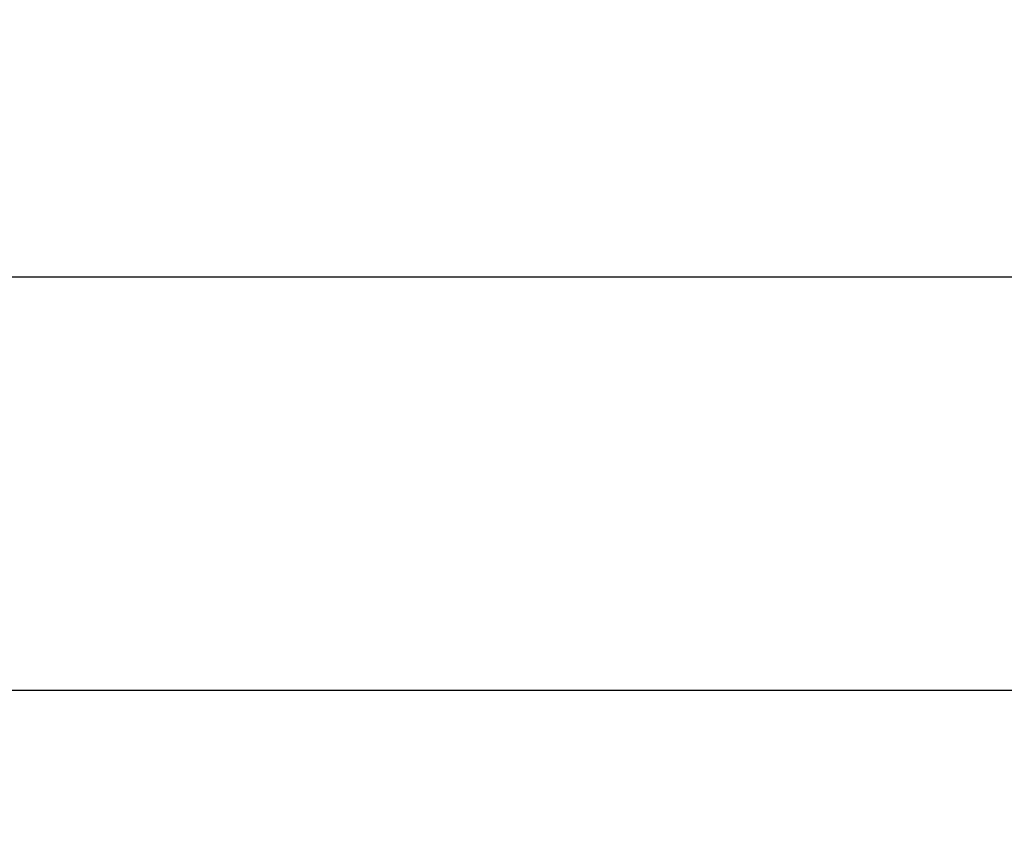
# Model space of a CAD drawing. Header units: millimetres. Extents: x -201 to 202, y 143 to 428.
# Tile 14 of 46: x -54 to -38, y 310 to 323. Entities that reach past the tile are written whole.
import ezdxf

# ---------------------------------------------------------------- set-up
doc = ezdxf.new("R2010")
doc.units = ezdxf.units.MM
doc.header["$LTSCALE"] = 0.25
doc.layers.add('DIMENSION', color=6, linetype='Continuous', lineweight=9)
doc.styles.add('VS Standard', font='msgothic.ttc', dxfattribs={"height": 3})
doc.dimstyles.new('VS Standard x0.2', dxfattribs={"dimtxt": 3, "dimasz": 3, "dimexe": 0.5, "dimexo": 0.8, "dimgap": 0.5, "dimtad": 3, "dimlfac": 5, "dimrnd": 0.0001, "dimzin": 9, "dimdsep": 46, "dimtxsty": 'VS Standard', "dimcen": 0, "dimaunit": 1, "dimadec": 0, "dimazin": 2, "dimtfac": 1, "dimtmove": 0, "dimatfit": 3, "dimfxl": 1, "dimtolj": 1, "dimtzin": 0, "dimarcsym": 0})

# ---------------------------------------------------------------- blocks, each defined once
blk = doc.blocks.new('*D265')
at = {"layer": 'Defpoints', "color": 0}
for p in [(47.42, 312.478), (-73.18, 297.961), (47.42, 297.961)]:
    blk.add_point(p, dxfattribs=at)
at = {"layer": 'DIMENSION', "color": 0, "lineweight": -2}
for p, q in [((-73.18, 298.761), (-73.18, 312.978)), ((47.42, 298.761), (47.42, 312.978)), ((-70.18, 312.478), (44.42, 312.478))]:
    blk.add_line(p, q, dxfattribs=at)
at = {"layer": 'DIMENSION', "color": 0}
for points in [[(-70.18, 312.978), (-70.18, 311.978), (-73.18, 312.478)], [(44.42, 311.978), (44.42, 312.978), (47.42, 312.478)]]:
    blk.add_solid(points, dxfattribs=at)
at = {"layer": 'DIMENSION', "color": 0, "insert": (-12.88, 314.478), "char_height": 3, "attachment_point": 5, "style": 'VS Standard'}
blk.add_mtext('\\A1;603', dxfattribs=at)
blk = doc.blocks.new('*D266')
at = {"layer": 'Defpoints', "color": 0}
for p in [(47.818, 319.199), (-73.582, 296.068), (47.818, 296.068)]:
    blk.add_point(p, dxfattribs=at)
at = {"layer": 'DIMENSION', "color": 0, "lineweight": -2}
for p, q in [((-73.582, 296.868), (-73.582, 319.699)), ((47.818, 296.868), (47.818, 319.699)), ((-70.582, 319.199), (44.818, 319.199))]:
    blk.add_line(p, q, dxfattribs=at)
at = {"layer": 'DIMENSION', "color": 0}
for points in [[(-70.582, 319.699), (-70.582, 318.699), (-73.582, 319.199)], [(44.818, 318.699), (44.818, 319.699), (47.818, 319.199)]]:
    blk.add_solid(points, dxfattribs=at)
at = {"layer": 'DIMENSION', "color": 0, "insert": (-12.882, 321.45), "char_height": 3, "attachment_point": 5, "style": 'VS Standard'}
blk.add_mtext('\\A1;\\A1;(607)', dxfattribs=at)

msp = doc.modelspace()

# ---------------------------------------------------------------- dimensions: what is measured, and where the dimension line sits
at = {"layer": 'DIMENSION'}
dim = msp.add_linear_dim(base=(47.8184, 319.1987), p1=(-73.5816, 296.0676), p2=(47.8184, 296.0676), text='\\A1;(<>)', dimstyle='VS Standard x0.2', dxfattribs=at)
dim.commit()
dim.dimension.update_dxf_attribs({"geometry": '*D266', "text_midpoint": (-12.8816, 321.4499)})
dim = msp.add_linear_dim(base=(47.4202, 312.4778), p1=(-73.1798, 297.9606), p2=(47.4202, 297.9606), dimstyle='VS Standard x0.2', dxfattribs=at)
dim.commit()
dim.dimension.update_dxf_attribs({"geometry": '*D265', "text_midpoint": (-12.8798, 314.4783)})

doc.saveas('drawing.dxf')
